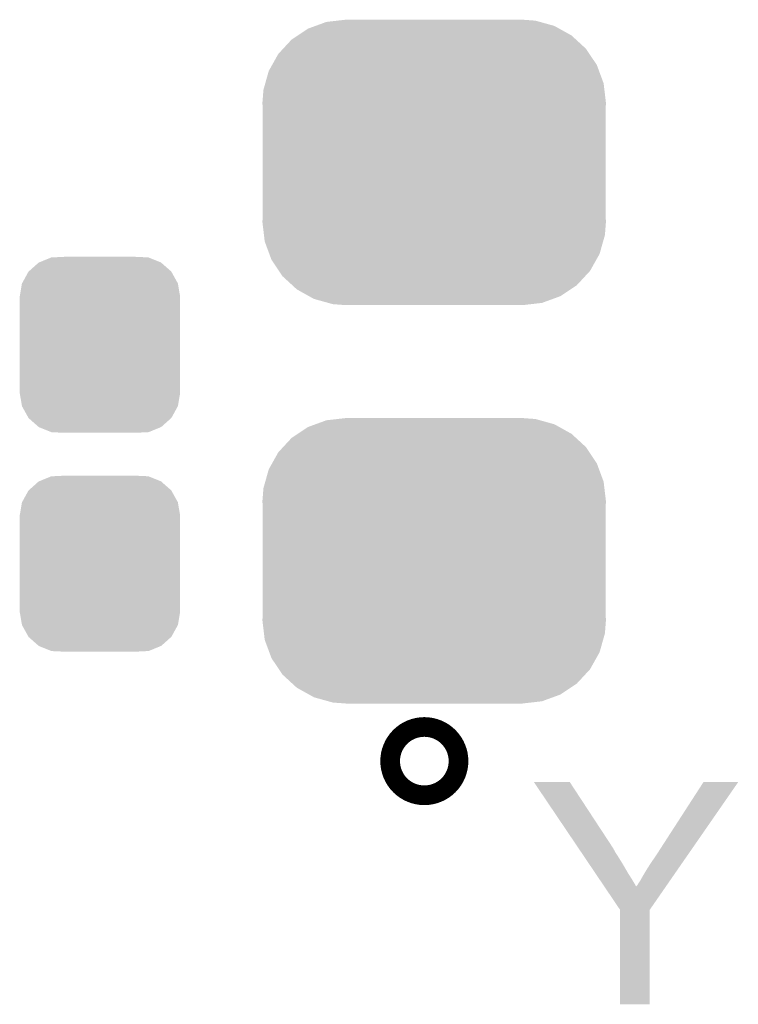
# Model space of a CAD drawing. Extents: x -1.3 to 24.2, y -3.9 to 56.
# Tile 23 of 54: x 8.1 to 11.2, y 15.2 to 19.5. Entities that reach past the tile are written whole.
import ezdxf

# ---------------------------------------------------------------- set-up
doc = ezdxf.new("R2010")
doc.units = 0
doc.layers.get('0').update_dxf_attribs({"linetype": 'CONTINUOUS'})
doc.layers.add('ETH_WIZ_3_CLICK_V102_GTO', color=11, linetype='CONTINUOUS')
doc.layers.add('ETH_WIZ_3_CLICK_V102_GTS', color=8, linetype='CONTINUOUS')

# ---------------------------------------------------------------- blocks, each defined once
blk = doc.blocks.new('CUSTOM_87')
for points in [[(-0.312264, 0.321732), (-0.26893, 0.360448), (0.312592, 0.321732), (0.268592, 0.360448)], [(-0.26893, 0.360448), (-0.267216, 0.361152), (0.268592, 0.360448), (0.26779, 0.361152)], [(-0.267216, 0.361152), (-0.213724, 0.383108), (0.26779, 0.361152), (0.21312, 0.383108)], [(-0.213724, 0.383108), (-0.20803, 0.383392), (0.21312, 0.383108), (0.212412, 0.383392)], [(-0.20803, 0.383392), (-0.154122, 0.38608), (0.212412, 0.383392), (0.154132, 0.38608)], [(-0.341452, 0.269636), (-0.313432, 0.320688), (0.341702, 0.269636), (0.313176, 0.320688)], [(-0.313432, 0.320688), (-0.312264, 0.321732), (0.313176, 0.320688), (0.312592, 0.321732)], [(-0.35179, 0.21082), (-0.342144, 0.268372), (0.35179, 0.21082), (0.34192, 0.268372)], [(-0.342144, 0.268372), (-0.341452, 0.269636), (0.34192, 0.268372), (0.341702, 0.269636)], [(-0.35179, 0.20955), (-0.35179, 0.21082), (0.35179, 0.20955), (0.35179, 0.21082)], [(-0.35179, -0.20955), (-0.35179, 0.20955), (0.35179, -0.20955), (0.35179, 0.20955)], [(-0.35179, -0.21082), (-0.35179, -0.20955), (0.35179, -0.21082), (0.35179, -0.20955)], [(-0.34192, -0.268358), (-0.35179, -0.21082), (0.342148, -0.268358), (0.35179, -0.21082)], [(-0.341702, -0.269636), (-0.34192, -0.268358), (0.341446, -0.269636), (0.342148, -0.268358)], [(-0.313184, -0.320676), (-0.341702, -0.269636), (0.31344, -0.320676), (0.341446, -0.269636)], [(-0.312594, -0.321732), (-0.313184, -0.320676), (0.312258, -0.321732), (0.31344, -0.320676)], [(-0.268602, -0.36044), (-0.312594, -0.321732), (0.26894, -0.36044), (0.312258, -0.321732)], [(-0.267792, -0.361154), (-0.268602, -0.36044), (0.2672, -0.361154), (0.26894, -0.36044)], [(-0.213136, -0.383104), (-0.267792, -0.361154), (0.213734, -0.383104), (0.2672, -0.361154)], [(-0.212414, -0.383394), (-0.213136, -0.383104), (0.207926, -0.383394), (0.213734, -0.383104)], [(-0.154122, -0.38608), (-0.212414, -0.383394), (0.154132, -0.38608), (0.207926, -0.383394)]]:
    blk.add_solid(points)
blk = doc.blocks.new('CUSTOM_172')
for points in [[(-0.520442, 0.598804), (-0.472696, 0.61628), (0.52704, 0.598804), (0.46424, 0.61628)], [(-0.472696, 0.61628), (-0.424458, 0.621836), (0.46424, 0.61628), (0.444274, 0.621836)], [(-0.424458, 0.621836), (-0.38735, 0.62611), (0.444274, 0.621836), (0.38735, 0.62611)], [(-0.598024, 0.557038), (-0.553372, 0.58675), (0.602114, 0.557038), (0.548708, 0.58675)], [(-0.553372, 0.58675), (-0.520442, 0.598804), (0.548708, 0.58675), (0.52704, 0.598804)], [(-0.66224, 0.498862), (-0.624896, 0.539156), (0.66533, 0.498862), (0.621546, 0.539156)], [(-0.624896, 0.539156), (-0.598024, 0.557038), (0.621546, 0.539156), (0.602114, 0.557038)], [(-0.710574, 0.427504), (-0.683292, 0.476144), (0.713172, 0.427504), (0.680562, 0.476144)], [(-0.683292, 0.476144), (-0.66224, 0.498862), (0.680562, 0.476144), (0.66533, 0.498862)], [(-0.740628, 0.346932), (-0.725318, 0.401214), (0.742984, 0.346932), (0.7229, 0.401214)], [(-0.725318, 0.401214), (-0.710574, 0.427504), (0.7229, 0.401214), (0.713172, 0.427504)], [(-0.748638, 0.318528), (-0.740628, 0.346932), (0.746356, 0.318528), (0.742984, 0.346932)], [(-0.75311, 0.26162), (-0.748638, 0.318528), (0.75311, 0.26162), (0.746356, 0.318528)], [(-0.75184, 0.23122), (-0.75311, 0.26162), (0.75184, 0.23122), (0.75311, 0.26162)], [(-0.75184, -0.23122), (-0.75184, 0.23122), (0.75184, -0.23122), (0.75184, 0.23122)], [(-0.75311, -0.26162), (-0.75184, -0.23122), (0.75311, -0.26162), (0.75184, -0.23122)], [(-0.746354, -0.318528), (-0.75311, -0.26162), (0.748638, -0.318528), (0.75311, -0.26162)], [(-0.742984, -0.346932), (-0.746354, -0.318528), (0.740626, -0.346932), (0.748638, -0.318528)], [(-0.722898, -0.401214), (-0.742984, -0.346932), (0.725318, -0.401214), (0.740626, -0.346932)], [(-0.713172, -0.427504), (-0.722898, -0.401214), (0.710572, -0.427504), (0.725318, -0.401214)], [(-0.68056, -0.476144), (-0.713172, -0.427504), (0.683292, -0.476144), (0.710572, -0.427504)], [(-0.66533, -0.498862), (-0.68056, -0.476144), (0.662238, -0.498862), (0.683292, -0.476144)], [(-0.621544, -0.539156), (-0.66533, -0.498862), (0.624896, -0.539156), (0.662238, -0.498862)], [(-0.602114, -0.557038), (-0.621544, -0.539156), (0.598022, -0.557038), (0.624896, -0.539156)], [(-0.548706, -0.58675), (-0.602114, -0.557038), (0.553372, -0.58675), (0.598022, -0.557038)], [(-0.52704, -0.598804), (-0.548706, -0.58675), (0.52044, -0.598804), (0.553372, -0.58675)], [(-0.464238, -0.61628), (-0.52704, -0.598804), (0.472696, -0.61628), (0.52044, -0.598804)], [(-0.444274, -0.621836), (-0.464238, -0.61628), (0.424456, -0.621836), (0.472696, -0.61628)], [(-0.38735, -0.62611), (-0.444274, -0.621836), (0.38735, -0.62611), (0.424456, -0.621836)]]:
    blk.add_solid(points)

msp = doc.modelspace()

# ---------------------------------------------------------------- linework, layer by layer
at = {"layer": 'ETH_WIZ_3_CLICK_V102_GTO', "const_width": 0.29972}
msp.add_lwpolyline([(9.81202, 16.2306, 1), (9.89838, 16.2306, 1)], format="xyb", close=True, dxfattribs=at)
at = {"layer": 'ETH_WIZ_3_CLICK_V102_GTO'}
for points in [[(10.335304, 16.13915), (10.335302, 16.139152), (10.492742, 16.13915), (10.335302, 16.139152)], [(10.533928, 15.844518), (10.335304, 16.13915), (10.68578, 15.844518), (10.492742, 16.13915)], [(10.89406, 15.85214), (11.079464, 16.13912), (11.033174, 15.85214), (11.231854, 16.13912)], [(11.079464, 16.13912), (11.07949, 16.13916), (11.231854, 16.13912), (11.07949, 16.13916)], [(10.8712, 15.81658), (10.89406, 15.85214), (11.008556, 15.81658), (11.033174, 15.85214)], [(10.535644, 15.841974), (10.533928, 15.844518), (10.685786, 15.841974), (10.68578, 15.844518)], [(10.537354, 15.839436), (10.535644, 15.841974), (10.688322, 15.839436), (10.685786, 15.841974)], [(10.544202, 15.829278), (10.537354, 15.839436), (10.693402, 15.829278), (10.688322, 15.839436)], [(10.554474, 15.81404), (10.544202, 15.829278), (10.70356, 15.81404), (10.693402, 15.829278)], [(10.568174, 15.79372), (10.554474, 15.81404), (10.71626, 15.79372), (10.70356, 15.81404)], [(10.84834, 15.78356), (10.8712, 15.81658), (10.985696, 15.78356), (11.008556, 15.81658)], [(10.585296, 15.76832), (10.568174, 15.79372), (10.7315, 15.76832), (10.71626, 15.79372)], [(10.605844, 15.73784), (10.585296, 15.76832), (10.74928, 15.73784), (10.7315, 15.76832)], [(10.83056, 15.75562), (10.84834, 15.78356), (10.966352, 15.75562), (10.985696, 15.78356)], [(10.62468, 15.7099), (10.605844, 15.73784), (10.76706, 15.7099), (10.74928, 15.73784)], [(10.802618, 15.707358), (10.81532, 15.73022), (10.93294, 15.707358), (10.948768, 15.73022)], [(10.81532, 15.73022), (10.83056, 15.75562), (10.948768, 15.73022), (10.966352, 15.75562)], [(10.645168, 15.67951), (10.62468, 15.7099), (10.78484, 15.67951), (10.76706, 15.7099)], [(10.713716, 15.577826), (10.645168, 15.67951), (10.843264, 15.577826), (10.913662, 15.67951)], [(10.78484, 15.67951), (10.784846, 15.681966), (10.913662, 15.67951), (10.915362, 15.681966)], [(10.784846, 15.681966), (10.789922, 15.687044), (10.915362, 15.681966), (10.918878, 15.687044)], [(10.789922, 15.687044), (10.792462, 15.692122), (10.918878, 15.687044), (10.922392, 15.692122)], [(10.792462, 15.692122), (10.802618, 15.707358), (10.922392, 15.692122), (10.93294, 15.707358)], [(10.713718, 15.577818), (10.713716, 15.577826), (10.84326, 15.577818), (10.843264, 15.577826)], [(10.71372, 15.163824), (10.713718, 15.577818), (10.843236, 15.163824), (10.84326, 15.577818)], [(10.843236, 15.1638), (10.71372, 15.163824), (10.843236, 15.1638), (10.843236, 15.163824)]]:
    msp.add_solid(points, dxfattribs=at)

# ---------------------------------------------------------------- block references
at = {"layer": 'ETH_WIZ_3_CLICK_V102_GTS'}
for name, p in [('CUSTOM_172', (9.89838, 18.85696)), ('CUSTOM_87', (8.4328, 18.05686)), ('CUSTOM_172', (9.89838, 17.10944)), ('CUSTOM_87', (8.4328, 17.09674))]:
    msp.add_blockref(name, p, dxfattribs=at)

doc.saveas('drawing.dxf')
